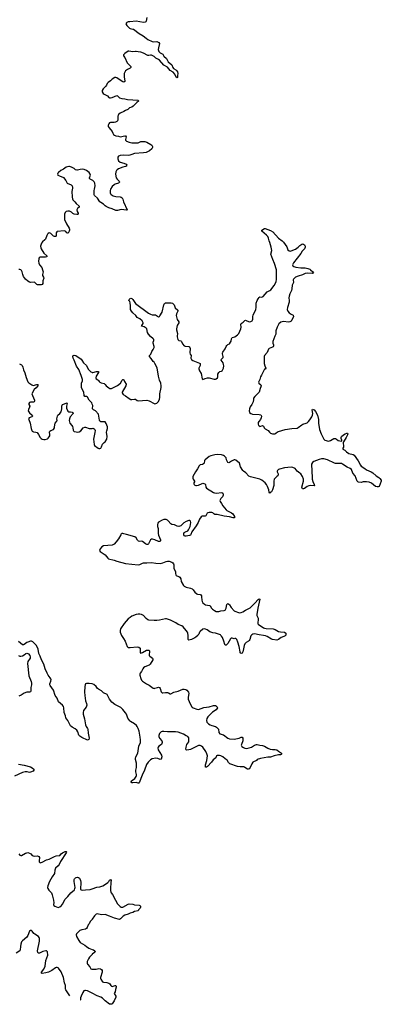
# Model space of a CAD drawing. Header units: inches. Extents: x 2005975 to 2217453, y 644152 to 846769.
# Tile 3 of 162: x 2038366 to 2046502, y 661707 to 683842. Entities that reach past the tile are written whole.
import ezdxf

# ---------------------------------------------------------------- set-up
doc = ezdxf.new("R2010")
doc.units = ezdxf.units.IN
doc.header["$MEASUREMENT"] = 0
for name, color, linetype in [('C0636', 7, 'Continuous'), ('C0637', 7, 'Continuous'), ('C0638', 7, 'Continuous'), ('C0646', 7, 'Continuous'), ('C0647', 7, 'Continuous'), ('C0648', 7, 'Continuous')]:
    doc.layers.add(name, color=color, linetype=linetype)

msp = doc.modelspace()

# ---------------------------------------------------------------- linework, layer by layer
at = {"layer": 'C0636', "color": 6, "elevation": 400}
for points in [[(2040000, 668910), (2039999, 668910), (2039930, 668921), (2039870, 668919), (2039850, 668910), (2039839, 668890), (2039828, 668850), (2039826, 668726), (2039830, 668650), (2039842, 668590), (2039846, 668530), (2039868, 668468), (2039875, 668430), (2039872, 668410), (2039862, 668390), (2039800, 668310), (2039792, 668270), (2039797, 668230), (2039827, 668127), (2039845, 667990), (2039862, 667950), (2039890, 667910), (2039898, 667890), (2039903, 667803), (2039925, 667730), (2039928, 667690), (2039920, 667660), (2039910, 667650), (2039890, 667647), (2039762, 667702), (2039716, 667736), (2039698, 667758), (2039673, 667830), (2039649, 667870), (2039617, 667897), (2039550, 667936), (2039509, 667970), (2039483, 668010), (2039449, 668090), (2039402, 668150), (2039397, 668190), (2039364, 668270), (2039361, 668370), (2039350, 668403), (2039326, 668430), (2039237, 668510), (2039210, 668590), (2039164, 668650), (2039123, 668770), (2039051, 668871), (2039044, 668890), (2039044, 668910), (2039070, 668971), (2039074, 669010), (2039070, 669024), (2039054, 669050), (2039010, 669103), (2038986, 669150), (2038942, 669250), (2038907, 669350), (2038858, 669450), (2038830, 669530), (2038798, 669590), (2038781, 669690), (2038768, 669730), (2038739, 669779), (2038659, 669859), (2038630, 669870), (2038610, 669869), (2038550, 669850), (2038530, 669841), (2038470, 669795), (2038450, 669786), (2038430, 669789), (2038340, 669860)], [(2038342, 669550), (2038370, 669535), (2038390, 669532), (2038430, 669543), (2038470, 669566), (2038506, 669594), (2038530, 669598), (2038550, 669594), (2038564, 669584), (2038592, 669552), (2038602, 669522), (2038599, 669490), (2038546, 669410), (2038539, 669370), (2038569, 669090), (2038624, 668964), (2038634, 668930), (2038632, 668892), (2038617, 668830), (2038615, 668750), (2038608, 668732), (2038590, 668721), (2038530, 668725), (2038470, 668702), (2038403, 668657), (2038344, 668636)], [(2038343, 667103), (2038470, 667085), (2038610, 667048), (2038646, 667026), (2038687, 666990), (2038686, 666970), (2038667, 666950), (2038610, 666923), (2038590, 666920), (2038531, 666931), (2038492, 666932), (2038430, 666921), (2038250, 666839)], [(2038348, 665090), (2038370, 665062), (2038390, 665050), (2038410, 665054), (2038496, 665104), (2038525, 665115), (2038550, 665119), (2038590, 665108), (2038615, 665090), (2038650, 665052), (2038670, 665042), (2038710, 665041), (2038770, 665048), (2038798, 665030), (2038808, 665010), (2038802, 664930), (2038804, 664910), (2038816, 664896), (2038830, 664891), (2038870, 664902), (2038970, 664953), (2039030, 664968), (2039150, 665031), (2039190, 665042), (2039270, 665050), (2039302, 665090), (2039327, 665110), (2039390, 665140), (2039410, 665145), (2039417, 665137), (2039419, 665130), (2039413, 665110), (2039286, 664914), (2039253, 664847), (2039230, 664818), (2039174, 664766), (2039156, 664724), (2039148, 664650), (2039095, 664570), (2039070, 664521), (2039037, 664470), (2038997, 664370), (2038993, 664330), (2038999, 664310), (2039025, 664270), (2039078, 664210), (2039098, 664170), (2039124, 664050), (2039132, 663988), (2039130, 663950), (2039136, 663930), (2039153, 663913), (2039230, 663885), (2039270, 663898), (2039310, 663928), (2039330, 663956), (2039390, 664070), (2039450, 664131), (2039515, 664210), (2039596, 664284), (2039610, 664310), (2039611, 664330), (2039590, 664470), (2039594, 664510), (2039602, 664530), (2039621, 664550), (2039640, 664560), (2039670, 664566), (2039690, 664559), (2039710, 664543), (2039735, 664490), (2039738, 664450), (2039731, 664290), (2039750, 664279), (2039776, 664276), (2039850, 664277), (2039954, 664286), (2040000, 664302)], [(2040000, 663620), (2039993, 663610), (2039951, 663570), (2039927, 663513), (2039910, 663490), (2039885, 663430), (2039872, 663410), (2039843, 663397), (2039761, 663379), (2039717, 663363), (2039694, 663346), (2039645, 663290), (2039639, 663270), (2039647, 663230), (2039698, 663138), (2039730, 663097), (2039835, 663035), (2039870, 663004), (2039921, 662970), (2040000, 662939)], [(2039494, 661900), (2039404, 662030), (2039399, 662050), (2039395, 662130), (2039376, 662190), (2039351, 662310), (2039296, 662436), (2039239, 662519), (2039230, 662530), (2039210, 662538), (2039190, 662535), (2039170, 662528), (2039090, 662464), (2039013, 662427), (2038951, 662411), (2038870, 662398), (2038853, 662410), (2038859, 662430), (2038910, 662496), (2038939, 662561), (2038956, 662690), (2038997, 662810), (2038990, 662888), (2038971, 662911), (2038952, 662912), (2038890, 662893), (2038810, 662856), (2038790, 662856), (2038772, 662872), (2038763, 662910), (2038813, 663130), (2038810, 663193), (2038804, 663210), (2038787, 663230), (2038704, 663284), (2038682, 663302), (2038650, 663349), (2038630, 663369), (2038610, 663369), (2038590, 663355), (2038548, 663252), (2038524, 663216), (2038430, 663135), (2038410, 663109), (2038390, 663062), (2038382, 663010), (2038378, 662930), (2038369, 662910), (2038290, 662854)], [(2040000, 662834), (2039994, 662830), (2039936, 662764), (2039914, 662730), (2039886, 662670), (2039883, 662630), (2039893, 662610), (2039943, 662550), (2039967, 662507), (2039990, 662495), (2040000, 662495)], [(2040000, 661954), (2039890, 662013), (2039850, 662021), (2039830, 662019), (2039810, 662008), (2039785, 661975), (2039747, 661890), (2039737, 661850), (2039737, 661810), (2039738, 661805)]]:
    msp.add_lwpolyline(points, dxfattribs=at)
at = {"layer": 'C0637', "color": 6, "elevation": 400}
for points in [[(2039543, 680000), (2039541, 679990), (2039545, 679850), (2039551, 679811), (2039564, 679790), (2039609, 679750), (2039638, 679710), (2039704, 679650), (2039701, 679630), (2039664, 679596), (2039654, 679570), (2039661, 679530), (2039679, 679490), (2039681, 679470), (2039670, 679462), (2039650, 679460), (2039590, 679472), (2039565, 679485), (2039530, 679516), (2039490, 679535), (2039450, 679540), (2039408, 679530), (2039390, 679510), (2039376, 679470), (2039373, 679353), (2039417, 679250), (2039477, 679157), (2039490, 679130), (2039488, 679110), (2039481, 679090), (2039454, 679046), (2039450, 679041), (2039430, 679051), (2039402, 679082), (2039390, 679090), (2039370, 679094), (2039210, 679078), (2039198, 679070), (2039188, 679052), (2039185, 679030), (2039189, 678990), (2039184, 678976), (2039170, 678965), (2039150, 678966), (2039130, 678977), (2039070, 679032), (2039050, 679044), (2039030, 679047), (2039010, 679038), (2038990, 679020), (2038974, 678990), (2038946, 678910), (2038930, 678890), (2038880, 678850), (2038859, 678821), (2038837, 678750), (2038839, 678710), (2038847, 678690), (2038910, 678590), (2038975, 678530), (2038973, 678510), (2038950, 678503), (2038830, 678503), (2038805, 678490), (2038793, 678467), (2038789, 678411), (2038797, 678370), (2038815, 678330), (2038862, 678270), (2038876, 678216), (2038895, 678170), (2038879, 678110), (2038882, 678090), (2038903, 678050), (2038908, 678030), (2038890, 677970), (2038889, 677930), (2038883, 677910), (2038868, 677892), (2038850, 677880), (2038770, 677882), (2038749, 677889), (2038710, 677935), (2038690, 677940), (2038610, 677935), (2038583, 677943), (2038550, 677960), (2038495, 678010), (2038452, 678070), (2038436, 678110), (2038424, 678170), (2038410, 678202), (2038390, 678219), (2038370, 678225), (2038350, 678224)], [(2040000, 675199), (2039986, 675230), (2039930, 675290), (2039890, 675354), (2039870, 675370), (2039830, 675373), (2039817, 675390), (2039811, 675470), (2039767, 675547), (2039759, 675570), (2039753, 675667), (2039778, 675722), (2039777, 675750), (2039750, 675843), (2039695, 675975), (2039645, 676050), (2039593, 676190), (2039570, 676230), (2039564, 676270), (2039570, 676291), (2039590, 676303), (2039630, 676292), (2039747, 676210), (2039764, 676190), (2039799, 676130), (2039870, 676067), (2039910, 675984), (2039970, 675928), (2039990, 675917), (2040000, 675914)], [(2038364, 676104), (2038410, 676081), (2038425, 676065), (2038438, 676030), (2038451, 675970), (2038480, 675900), (2038510, 675798), (2038550, 675702), (2038570, 675678), (2038641, 675630), (2038670, 675618), (2038750, 675642), (2038770, 675644), (2038783, 675630), (2038777, 675610), (2038738, 675562), (2038690, 675529), (2038642, 675430), (2038654, 675390), (2038680, 675340), (2038697, 675290), (2038700, 675270), (2038697, 675263), (2038689, 675251), (2038674, 675246), (2038610, 675241), (2038590, 675234), (2038574, 675210), (2038574, 675190), (2038593, 675150), (2038589, 675130), (2038562, 675078), (2038560, 675050), (2038590, 675003), (2038648, 674950), (2038655, 674930), (2038642, 674910), (2038577, 674890), (2038567, 674870), (2038570, 674850), (2038605, 674770), (2038623, 674650), (2038638, 674610), (2038650, 674591), (2038676, 674576), (2038730, 674570), (2038758, 674558), (2038790, 674520), (2038830, 674448), (2038850, 674425), (2038870, 674413), (2038910, 674403), (2038936, 674404), (2038990, 674419), (2039009, 674431), (2039030, 674461), (2039041, 674490), (2039044, 674516), (2039039, 674570), (2039047, 674590), (2039070, 674606), (2039126, 674630), (2039150, 674665), (2039154, 674750), (2039167, 674773), (2039205, 674815), (2039208, 674830), (2039201, 674870), (2039213, 674930), (2039223, 674950), (2039272, 674990), (2039296, 675024), (2039315, 675090), (2039316, 675150), (2039323, 675177), (2039330, 675190), (2039350, 675201), (2039410, 675224), (2039425, 675225), (2039430, 675223), (2039433, 675210), (2039421, 675150), (2039421, 675110), (2039450, 675038), (2039470, 675027), (2039510, 675028), (2039550, 675017), (2039563, 675010), (2039569, 674990), (2039504, 674910), (2039483, 674870), (2039478, 674830), (2039494, 674770), (2039542, 674722), (2039557, 674697), (2039564, 674670), (2039570, 674611), (2039578, 674598), (2039590, 674587), (2039636, 674576), (2039670, 674572), (2039702, 674578), (2039740, 674600), (2039795, 674665), (2039830, 674683), (2039850, 674683), (2039930, 674653), (2040000, 674655)]]:
    msp.add_lwpolyline(points, dxfattribs=at)
at = {"layer": 'C0638', "color": 6, "elevation": 400}
msp.add_lwpolyline([(2040000, 680233), (2039954, 680254), (2039936, 680270), (2039933, 680290), (2039957, 680350), (2039955, 680370), (2039928, 680410), (2039870, 680453), (2039817, 680477), (2039783, 680483), (2039730, 680477), (2039670, 680457), (2039650, 680456), (2039625, 680465), (2039590, 680494), (2039530, 680530), (2039490, 680543), (2039470, 680544), (2039410, 680523), (2039350, 680482), (2039290, 680450), (2039242, 680410), (2039225, 680390), (2039217, 680370), (2039225, 680350), (2039259, 680330), (2039350, 680295), (2039401, 680230), (2039436, 680170), (2039522, 680130), (2039545, 680105), (2039552, 680070), (2039543, 680000)], dxfattribs=at)
at = {"layer": 'C0646', "color": 6, "elevation": 400}
for points in [[(2040656, 670000), (2040657, 669997), (2040703, 669930), (2040736, 669870), (2040787, 669750), (2040807, 669730), (2040850, 669725), (2041010, 669743), (2041050, 669735), (2041073, 669710), (2041077, 669683), (2041075, 669615), (2041084, 669604), (2041130, 669616), (2041216, 669670), (2041270, 669670), (2041287, 669650), (2041280, 669550), (2041293, 669530), (2041351, 669490), (2041364, 669470), (2041360, 669450), (2041305, 669350), (2041279, 669330), (2041184, 669290), (2041152, 669270), (2041136, 669250), (2041108, 669192), (2041077, 669150), (2041070, 669130), (2041070, 669110), (2041092, 669030), (2041110, 668993), (2041130, 668975), (2041219, 668910), (2041278, 668878), (2041370, 668815), (2041390, 668810), (2041410, 668812), (2041470, 668832), (2041490, 668835), (2041510, 668830), (2041530, 668810), (2041548, 668728), (2041570, 668708), (2041590, 668706), (2041650, 668718), (2041690, 668718), (2041712, 668712), (2041750, 668687), (2041770, 668684), (2041837, 668723), (2041930, 668746), (2042039, 668790), (2042070, 668794), (2042103, 668783), (2042123, 668770), (2042167, 668727), (2042171, 668691), (2042155, 668610), (2042155, 668570), (2042176, 668516), (2042230, 668405), (2042245, 668385), (2042270, 668370), (2042350, 668342), (2042390, 668338), (2042510, 668379), (2042630, 668397), (2042730, 668423), (2042770, 668422), (2042792, 668412), (2042802, 668402), (2042811, 668390), (2042813, 668370), (2042805, 668350), (2042784, 668330), (2042704, 668276), (2042601, 668170), (2042576, 668130), (2042569, 668089), (2042578, 668050), (2042615, 668010), (2042648, 667990), (2042690, 667973), (2042771, 667950), (2042796, 667936), (2042826, 667910), (2042837, 667890), (2042850, 667821), (2042870, 667787), (2042950, 667767), (2043050, 667693), (2043090, 667675), (2043190, 667669), (2043230, 667672), (2043307, 667693), (2043350, 667716), (2043370, 667716), (2043390, 667690), (2043390, 667670), (2043383, 667630), (2043353, 667550), (2043352, 667530), (2043365, 667505), (2043399, 667479), (2043430, 667464), (2043470, 667461), (2043530, 667471), (2043580, 667490), (2043650, 667533), (2043690, 667548), (2043710, 667547), (2043770, 667533), (2043830, 667528), (2043873, 667510), (2043945, 667465), (2044003, 667443), (2044050, 667434), (2044116, 667436), (2044150, 667425), (2044190, 667401), (2044256, 667350), (2044258, 667330), (2044250, 667324), (2044230, 667317), (2044190, 667314), (2044090, 667295), (2044010, 667264), (2043950, 667261), (2043784, 667236), (2043711, 667210), (2043690, 667187), (2043610, 667147), (2043586, 667113), (2043550, 667029), (2043530, 667004), (2043510, 666992), (2043490, 666995), (2043434, 667034), (2043410, 667042), (2043327, 667047), (2043270, 667056), (2043094, 667114), (2043061, 667141), (2043037, 667197), (2042988, 667228), (2042939, 667270), (2042890, 667295), (2042862, 667302), (2042830, 667304), (2042810, 667300), (2042797, 667290), (2042776, 667250), (2042720, 667200), (2042679, 667150), (2042590, 667055), (2042570, 667037), (2042550, 667035), (2042544, 667064), (2042546, 667090), (2042575, 667190), (2042588, 667290), (2042576, 667336), (2042554, 667390), (2042484, 667484), (2042457, 667510), (2042430, 667524), (2042410, 667528), (2042390, 667525), (2042210, 667436), (2042170, 667424), (2042123, 667423), (2042110, 667430), (2042105, 667445), (2042110, 667490), (2042129, 667550), (2042168, 667610), (2042174, 667650), (2042170, 667699), (2042150, 667727), (2042110, 667745), (2042050, 667782), (2041930, 667823), (2041870, 667831), (2041690, 667831), (2041610, 667840), (2041570, 667838), (2041549, 667831), (2041510, 667792), (2041494, 667750), (2041493, 667730), (2041512, 667690), (2041562, 667630), (2041572, 667610), (2041573, 667590), (2041567, 667570), (2041553, 667550), (2041493, 667507), (2041482, 667490), (2041477, 667470), (2041485, 667430), (2041555, 667310), (2041563, 667270), (2041550, 667219), (2041530, 667213), (2041474, 667234), (2041430, 667237), (2041350, 667226), (2041310, 667200), (2041256, 667150), (2041221, 667099), (2041177, 666970), (2041120, 666860), (2041055, 666685), (2041050, 666681), (2041030, 666682), (2040990, 666696), (2040910, 666685), (2040890, 666687), (2040877, 666710), (2040881, 666730), (2040956, 666784), (2040988, 666830), (2040993, 666850), (2040993, 666870), (2040980, 666930), (2040979, 666970), (2040994, 667030), (2040996, 667070), (2040991, 667130), (2040970, 667209), (2040970, 667230), (2040980, 667270), (2041021, 667350), (2041049, 667511), (2041081, 667590), (2041084, 667650), (2041079, 667710), (2041053, 667850), (2041033, 667910), (2041012, 667950), (2040993, 667973), (2040948, 668010), (2040861, 668061), (2040841, 668081), (2040800, 668140), (2040766, 668226), (2040750, 668256), (2040690, 668337), (2040640, 668380), (2040510, 668448), (2040439, 668499), (2040385, 668565), (2040350, 668643), (2040331, 668671), (2040251, 668711), (2040210, 668757), (2040138, 668790), (2040119, 668810), (2040090, 668853), (2040035, 668895), (2040000, 668910)], [(2042373, 670000), (2042330, 669961), (2042310, 669946), (2042230, 669909), (2042170, 669894), (2042154, 669910), (2042156, 669950), (2042153, 670000)], [(2043577, 670000), (2043570, 669990), (2043546, 669910), (2043530, 669883), (2043517, 669870), (2043460, 669840), (2043433, 669810), (2043416, 669770), (2043405, 669695), (2043385, 669630), (2043370, 669601), (2043350, 669590), (2043330, 669609), (2043323, 669630), (2043305, 669750), (2043276, 669850), (2043250, 669909), (2043230, 669933), (2043210, 669933), (2043190, 669925), (2043150, 669937), (2043130, 669939), (2043124, 669936), (2043110, 669925), (2043050, 669819), (2043010, 669783), (2042990, 669781), (2042978, 669798), (2042957, 669870), (2042927, 669950), (2042905, 669985), (2042891, 670000)], [(2044347, 670000), (2044342, 669990), (2044307, 669973), (2044247, 669953), (2044190, 669907), (2044150, 669891), (2044050, 669906), (2044030, 669912), (2043935, 669975), (2043893, 669993), (2043848, 670000)], [(2040000, 664302), (2040100, 664340), (2040170, 664348), (2040233, 664370), (2040276, 664390), (2040350, 664443), (2040375, 664465), (2040390, 664495), (2040410, 664513), (2040421, 664490), (2040417, 664450), (2040420, 664410), (2040408, 664348), (2040408, 664268), (2040416, 664230), (2040426, 664210), (2040454, 664174), (2040519, 664050), (2040570, 663967), (2040627, 663907), (2040650, 663893), (2040670, 663888), (2040690, 663890), (2040810, 663961), (2040830, 663963), (2040910, 663955), (2040950, 663944), (2041055, 663935), (2041070, 663930), (2041079, 663919), (2041085, 663910), (2041085, 663890), (2041079, 663870), (2041038, 663830), (2041031, 663809), (2040950, 663795), (2040910, 663770), (2040850, 663756), (2040804, 663736), (2040729, 663711), (2040691, 663689), (2040633, 663627), (2040610, 663617), (2040502, 663642), (2040390, 663691), (2040290, 663724), (2040210, 663721), (2040110, 663739), (2040090, 663732), (2040070, 663718), (2040050, 663695), (2040000, 663620)], [(2040000, 662939), (2040028, 662928), (2040055, 662910), (2040065, 662890), (2040050, 662870), (2040000, 662834)], [(2040000, 662495), (2040034, 662494), (2040083, 662497), (2040150, 662509), (2040183, 662503), (2040210, 662490), (2040219, 662470), (2040219, 662430), (2040187, 662310), (2040187, 662290), (2040193, 662270), (2040230, 662214), (2040250, 662202), (2040330, 662194), (2040370, 662183), (2040391, 662170), (2040414, 662130), (2040430, 662114), (2040450, 662111), (2040513, 662133), (2040531, 662131), (2040538, 662118), (2040536, 662090), (2040519, 662041), (2040515, 661990), (2040489, 661950), (2040529, 661890), (2040530, 661870), (2040495, 661785), (2040450, 661718), (2040430, 661707), (2040390, 661712), (2040286, 661786), (2040230, 661847), (2040194, 661870), (2040110, 661895), (2040000, 661954)]]:
    msp.add_lwpolyline(points, dxfattribs=at)
at = {"layer": 'C0647', "color": 6, "elevation": 400}
for points in [[(2040401, 680000), (2040399, 679990), (2040402, 679950), (2040410, 679930), (2040426, 679910), (2040470, 679883), (2040530, 679866), (2040630, 679857), (2040650, 679850), (2040670, 679835), (2040684, 679810), (2040700, 679750), (2040783, 679570), (2040778, 679562), (2040770, 679558), (2040710, 679568), (2040648, 679572), (2040570, 679552), (2040530, 679552), (2040450, 679590), (2040370, 679613), (2040310, 679643), (2040290, 679655), (2040250, 679693), (2040188, 679730), (2040170, 679750), (2040118, 679830), (2040049, 679889), (2040043, 679903), (2040040, 679930), (2040045, 680000)], [(2040000, 675914), (2040010, 675912), (2040091, 675931), (2040137, 675930), (2040140, 675910), (2040088, 675830), (2040076, 675790), (2040090, 675770), (2040127, 675747), (2040142, 675730), (2040151, 675710), (2040171, 675690), (2040197, 675677), (2040270, 675660), (2040290, 675641), (2040312, 675610), (2040370, 675562), (2040396, 675550), (2040430, 675548), (2040570, 675618), (2040633, 675667), (2040670, 675738), (2040690, 675756), (2040695, 675755), (2040710, 675748), (2040723, 675710), (2040759, 675650), (2040762, 675630), (2040755, 675610), (2040675, 675470), (2040672, 675450), (2040677, 675437), (2040696, 675416), (2040750, 675388), (2040830, 675325), (2040870, 675307), (2040890, 675304), (2040950, 675310), (2040968, 675308), (2041010, 675282), (2041030, 675276), (2041230, 675292), (2041277, 675277), (2041390, 675211), (2041410, 675208), (2041450, 675221), (2041470, 675234), (2041490, 675255), (2041511, 675309), (2041519, 675350), (2041520, 675430), (2041547, 675570), (2041547, 675610), (2041540, 675670), (2041515, 675735), (2041489, 675830), (2041458, 676018), (2041410, 676112), (2041390, 676142), (2041370, 676158), (2041326, 676226), (2041288, 676270), (2041290, 676290), (2041316, 676324), (2041337, 676383), (2041370, 676426), (2041390, 676470), (2041390, 676496), (2041367, 676570), (2041366, 676590), (2041381, 676630), (2041382, 676650), (2041371, 676670), (2041310, 676720), (2041266, 676770), (2041245, 676810), (2041225, 676890), (2041210, 676910), (2041170, 676934), (2041106, 676950), (2041111, 676970), (2041145, 677010), (2041144, 677030), (2041123, 677070), (2041070, 677116), (2041010, 677143), (2040979, 677190), (2040910, 677255), (2040880, 677290), (2040860, 677330), (2040862, 677410), (2040853, 677473), (2040843, 677503), (2040824, 677530), (2040826, 677550), (2040850, 677572), (2040870, 677580), (2040890, 677573), (2040910, 677550), (2040970, 677461), (2041267, 677247), (2041310, 677222), (2041350, 677206), (2041410, 677210), (2041425, 677205), (2041490, 677165), (2041510, 677170), (2041519, 677181), (2041569, 677270), (2041606, 677430), (2041621, 677459), (2041647, 677473), (2041664, 677476), (2041773, 677473), (2041806, 677466), (2041830, 677450), (2041844, 677430), (2041867, 677367), (2041922, 677310), (2041924, 677290), (2041892, 677230), (2041888, 677190), (2041910, 677102), (2041947, 677050), (2041943, 677030), (2041908, 676970), (2041894, 676894), (2041894, 676866), (2041914, 676790), (2041907, 676730), (2041908, 676710), (2041924, 676650), (2041948, 676630), (2041990, 676622), (2042009, 676610), (2042032, 676552), (2042070, 676512), (2042090, 676505), (2042170, 676495), (2042190, 676488), (2042202, 676450), (2042195, 676350), (2042204, 676324), (2042227, 676290), (2042220, 676230), (2042230, 676204), (2042260, 676180), (2042410, 676121), (2042424, 676110), (2042430, 676090), (2042428, 676070), (2042398, 676010), (2042398, 675990), (2042412, 675950), (2042450, 675890), (2042470, 675766), (2042490, 675755), (2042541, 675779), (2042590, 675789), (2042630, 675787), (2042738, 675758), (2042770, 675759), (2042790, 675767), (2042813, 675790), (2042821, 675810), (2042824, 675870), (2042844, 675910), (2042870, 675931), (2042910, 675942), (2042920, 675950), (2042930, 675960), (2042950, 676010), (2042957, 676057), (2042952, 676092), (2042942, 676130), (2042902, 676190), (2042910, 676210), (2042941, 676250), (2042944, 676270), (2042928, 676330), (2042928, 676350), (2042933, 676367), (2042990, 676439), (2043010, 676493), (2043030, 676521), (2043050, 676539), (2043083, 676557), (2043110, 676593), (2043122, 676618), (2043132, 676670), (2043150, 676700), (2043210, 676713), (2043270, 676760), (2043293, 676790), (2043341, 676890), (2043347, 676930), (2043339, 676990), (2043349, 677011), (2043395, 677045), (2043430, 677078), (2043450, 677085), (2043530, 677049), (2043570, 677055), (2043593, 677070), (2043606, 677090), (2043611, 677109), (2043613, 677170), (2043619, 677201), (2043639, 677250), (2043670, 677303), (2043676, 677324), (2043685, 677375), (2043688, 677472), (2043710, 677530), (2043730, 677565), (2043750, 677596), (2043770, 677609), (2043814, 677607), (2043830, 677609), (2043843, 677617), (2043886, 677674), (2043930, 677720), (2043950, 677734), (2043992, 677750), (2044019, 677770), (2044090, 677863), (2044137, 677950), (2044146, 678010), (2044140, 678110), (2044141, 678221), (2044100, 678360), (2044058, 678450), (2044018, 678570), (2044039, 678650), (2044026, 678726), (2043995, 678830), (2043978, 678870), (2043962, 678930), (2043946, 678970), (2043921, 679001), (2043813, 679090), (2043810, 679110), (2043870, 679146), (2043890, 679147), (2044010, 679104), (2044060, 679070), (2044190, 678932), (2044270, 678870), (2044299, 678839), (2044340, 678790), (2044376, 678736), (2044397, 678670), (2044425, 678645), (2044450, 678641), (2044470, 678645), (2044570, 678682), (2044630, 678726), (2044670, 678766), (2044710, 678796), (2044730, 678803), (2044750, 678796), (2044770, 678782), (2044787, 678747), (2044786, 678726), (2044773, 678690), (2044721, 678639), (2044690, 678588), (2044526, 678374), (2044507, 678330), (2044508, 678310), (2044533, 678290), (2044578, 678278), (2044690, 678261), (2044790, 678261), (2044851, 678250), (2044892, 678232), (2044910, 678218), (2044962, 678170), (2044975, 678150), (2044970, 678144), (2044950, 678137), (2044830, 678145), (2044790, 678139), (2044731, 678109), (2044630, 678077), (2044570, 678050), (2044528, 678010), (2044518, 677990), (2044524, 677930), (2044497, 677870), (2044488, 677792), (2044479, 677750), (2044442, 677678), (2044427, 677630), (2044421, 677590), (2044428, 677530), (2044427, 677490), (2044389, 677370), (2044384, 677330), (2044396, 677290), (2044430, 677250), (2044470, 677220), (2044516, 677196), (2044524, 677170), (2044513, 677130), (2044484, 677076), (2044470, 677061), (2044447, 677047), (2044410, 677040), (2044301, 677059), (2044270, 677053), (2044241, 677039), (2044199, 677001), (2044156, 676930), (2044127, 676850), (2044126, 676770), (2044104, 676730), (2044063, 676610), (2044064, 676570), (2044078, 676530), (2044077, 676510), (2044065, 676490), (2044050, 676478), (2043980, 676450), (2043964, 676436), (2043930, 676359), (2043870, 676289), (2043865, 676270), (2043864, 676184), (2043868, 676112), (2043879, 676059), (2043907, 676010), (2043890, 675989), (2043870, 675989), (2043808, 675852), (2043781, 675810), (2043769, 675750), (2043744, 675710), (2043738, 675690), (2043746, 675670), (2043791, 675631), (2043797, 675610), (2043794, 675590), (2043775, 675550), (2043753, 675470), (2043725, 675435), (2043656, 675370), (2043630, 675330), (2043624, 675304), (2043620, 675250), (2043587, 675190), (2043550, 675138), (2043533, 675090), (2043529, 675050), (2043540, 675010), (2043565, 674985), (2043605, 674970), (2043750, 674963), (2043790, 674955), (2043803, 674930), (2043801, 674890), (2043784, 674856), (2043744, 674810), (2043733, 674790), (2043732, 674752), (2043742, 674722), (2043750, 674711), (2043770, 674699), (2043790, 674703), (2043830, 674722), (2043850, 674703), (2043869, 674669), (2043887, 674647), (2043957, 674610), (2043985, 674570), (2044008, 674550), (2044050, 674532), (2044070, 674530), (2044105, 674535), (2044130, 674546), (2044165, 674575), (2044190, 674587), (2044339, 674630), (2044490, 674650), (2044610, 674660), (2044630, 674671), (2044710, 674736), (2044733, 674747), (2044810, 674770), (2044830, 674781), (2044866, 674810), (2044897, 674843), (2044942, 674910), (2044955, 674950), (2044961, 674990), (2044947, 675073), (2044950, 675085), (2044970, 675082), (2044990, 675069), (2045024, 675030), (2045066, 674950), (2045087, 674850), (2045090, 674770), (2045110, 674630), (2045145, 674530), (2045210, 674409), (2045230, 674390), (2045310, 674370), (2045358, 674382), (2045436, 674424), (2045450, 674428), (2045470, 674426), (2045494, 674414), (2045530, 674384), (2045570, 674371), (2045610, 674366), (2045615, 674370), (2045616, 674390), (2045600, 674430), (2045597, 674450), (2045605, 674470), (2045650, 674510), (2045690, 674535), (2045727, 674547), (2045743, 674543), (2045750, 674530), (2045742, 674510), (2045712, 674450), (2045652, 674350), (2045647, 674333), (2045652, 674250), (2045648, 674230), (2045637, 674210), (2045639, 674190), (2045683, 674163), (2045718, 674130), (2045770, 674093), (2045869, 674069), (2045890, 674054), (2045983, 673923), (2046031, 673830), (2046048, 673808), (2046132, 673752), (2046170, 673721), (2046275, 673675), (2046312, 673652), (2046384, 673584), (2046445, 673550), (2046466, 673530), (2046502, 673490), (2046498, 673470), (2046450, 673346), (2046430, 673338), (2046410, 673338), (2046370, 673349), (2046282, 673422), (2046226, 673446), (2046170, 673453), (2046090, 673450), (2046050, 673441), (2045986, 673446), (2045970, 673452), (2045956, 673470), (2045913, 673590), (2045863, 673650), (2045851, 673670), (2045839, 673710), (2045828, 673728), (2045801, 673750), (2045730, 673785), (2045630, 673852), (2045610, 673861), (2045573, 673867), (2045510, 673863), (2045470, 673866), (2045450, 673871), (2045290, 673950), (2045210, 673966), (2045154, 673966), (2045105, 673955), (2044985, 673910), (2044955, 673885), (2044934, 673850), (2044930, 673810), (2044938, 673730), (2044949, 673510), (2044960, 673460), (2044993, 673390), (2044995, 673370), (2044990, 673363), (2044910, 673367), (2044870, 673361), (2044830, 673347), (2044770, 673302), (2044750, 673296), (2044730, 673298), (2044720, 673310), (2044717, 673330), (2044750, 673470), (2044749, 673510), (2044732, 673570), (2044690, 673629), (2044670, 673650), (2044612, 673692), (2044561, 673750), (2044510, 673775), (2044470, 673780), (2044326, 673766), (2044210, 673739), (2044190, 673730), (2044166, 673710), (2044156, 673690), (2044158, 673678), (2044179, 673630), (2044179, 673610), (2044172, 673590), (2044154, 673570), (2044104, 673530), (2044089, 673510), (2044082, 673470), (2044081, 673370), (2044054, 673270), (2044030, 673226), (2044010, 673210), (2043990, 673201), (2043977, 673217), (2043972, 673270), (2043941, 673350), (2043920, 673390), (2043890, 673430), (2043810, 673488), (2043771, 673511), (2043562, 673562), (2043521, 673581), (2043457, 673657), (2043398, 673690), (2043384, 673704), (2043331, 673790), (2043311, 673871), (2043230, 673937), (2043210, 673946), (2043190, 673945), (2043130, 673914), (2043090, 673885), (2043070, 673878), (2043050, 673889), (2043035, 673915), (2043019, 673950), (2043010, 673990), (2043000, 674010), (2042977, 674030), (2042950, 674045), (2042910, 674058), (2042810, 674068), (2042758, 674062), (2042670, 674040), (2042630, 674020), (2042540, 673950), (2042527, 673930), (2042514, 673870), (2042505, 673855), (2042478, 673842), (2042428, 673832), (2042403, 673810), (2042370, 673744), (2042324, 673676), (2042264, 673570), (2042261, 673530), (2042269, 673510), (2042287, 673490), (2042298, 673470), (2042297, 673450), (2042285, 673430), (2042281, 673410), (2042290, 673390), (2042310, 673374), (2042327, 673367), (2042346, 673367), (2042390, 673375), (2042470, 673415), (2042490, 673419), (2042510, 673416), (2042529, 673408), (2042549, 673390), (2042553, 673330), (2042567, 673310), (2042730, 673213), (2042750, 673205), (2042790, 673200), (2042911, 673211), (2042938, 673198), (2042946, 673186), (2042944, 673150), (2042930, 673119), (2042890, 673081), (2042873, 673050), (2042870, 673030), (2042877, 673010), (2042907, 672967), (2042936, 672910), (2043010, 672822), (2043030, 672806), (2043134, 672754), (2043163, 672730), (2043197, 672670), (2043202, 672650), (2043196, 672644), (2043170, 672644), (2043090, 672669), (2042970, 672681), (2042810, 672718), (2042759, 672719), (2042734, 672730), (2042710, 672753), (2042690, 672763), (2042630, 672763), (2042601, 672759), (2042585, 672750), (2042551, 672690), (2042539, 672681), (2042523, 672677), (2042470, 672680), (2042450, 672668), (2042410, 672610), (2042380, 672540), (2042336, 672464), (2042239, 672330), (2042219, 672270), (2042210, 672257), (2042190, 672246), (2042110, 672229), (2042090, 672229), (2042070, 672241), (2042061, 672261), (2042060, 672290), (2042070, 672310), (2042097, 672330), (2042146, 672354), (2042164, 672376), (2042200, 672450), (2042212, 672490), (2042217, 672537), (2042207, 672570), (2042190, 672581), (2042170, 672582), (2042110, 672563), (2042059, 672530), (2041990, 672466), (2041970, 672455), (2041950, 672452), (2041910, 672459), (2041850, 672488), (2041790, 672491), (2041767, 672507), (2041710, 672576), (2041690, 672592), (2041664, 672604), (2041610, 672602), (2041570, 672587), (2041490, 672546), (2041475, 672525), (2041467, 672493), (2041468, 672450), (2041480, 672400), (2041484, 672350), (2041478, 672290), (2041489, 672251), (2041533, 672150), (2041536, 672130), (2041529, 672111), (2041510, 672108), (2041490, 672112), (2041410, 672152), (2041354, 672166), (2041330, 672165), (2041310, 672150), (2041261, 672059), (2041250, 672047), (2041230, 672042), (2041196, 672056), (2041130, 672113), (2041110, 672116), (2041070, 672112), (2041040, 672120), (2041020, 672140), (2040990, 672195), (2040959, 672219), (2040767, 672267), (2040710, 672287), (2040690, 672291), (2040670, 672290), (2040650, 672275), (2040639, 672261), (2040588, 672172), (2040540, 672100), (2040490, 672049), (2040449, 672031), (2040250, 672011), (2040216, 671990), (2040179, 671950), (2040167, 671930), (2040163, 671910), (2040177, 671890), (2040289, 671809), (2040350, 671733), (2040364, 671724), (2040489, 671689), (2040550, 671666), (2040750, 671615), (2041030, 671589), (2041070, 671597), (2041130, 671627), (2041154, 671634), (2041230, 671629), (2041330, 671640), (2041430, 671624), (2041530, 671620), (2041590, 671630), (2041659, 671661), (2041691, 671669), (2041730, 671667), (2041788, 671648), (2041811, 671631), (2041829, 671610), (2041834, 671590), (2041835, 671515), (2041871, 671431), (2041873, 671390), (2041881, 671361), (2041888, 671348), (2041900, 671340), (2041950, 671322), (2041970, 671307), (2041992, 671270), (2042001, 671210), (2042050, 671123), (2042070, 671106), (2042110, 671088), (2042210, 671062), (2042248, 671048), (2042270, 671028), (2042310, 670970), (2042350, 670933), (2042370, 670925), (2042430, 670919), (2042445, 670910), (2042455, 670890), (2042459, 670870), (2042461, 670790), (2042470, 670763), (2042490, 670730), (2042522, 670702), (2042547, 670690), (2042635, 670675), (2042650, 670662), (2042682, 670610), (2042701, 670590), (2042750, 670557), (2042790, 670541), (2042810, 670537), (2042850, 670539), (2042890, 670549), (2042970, 670557), (2042990, 670568), (2043011, 670609), (2043030, 670696), (2043050, 670714), (2043070, 670706), (2043085, 670690), (2043121, 670630), (2043190, 670555), (2043210, 670543), (2043290, 670517), (2043311, 670511), (2043350, 670513), (2043390, 670529), (2043450, 670571), (2043550, 670617), (2043657, 670723), (2043730, 670811), (2043750, 670823), (2043770, 670812), (2043724, 670610), (2043700, 670470), (2043703, 670450), (2043732, 670390), (2043732, 670350), (2043720, 670290), (2043721, 670270), (2043730, 670255), (2043850, 670172), (2043870, 670164), (2043910, 670157), (2044070, 670145), (2044110, 670130), (2044190, 670089), (2044230, 670078), (2044322, 670070), (2044351, 670050), (2044350, 670006), (2044347, 670000)], [(2040000, 674655), (2040016, 674656), (2040045, 674645), (2040057, 674630), (2040062, 674610), (2040057, 674563), (2040038, 674490), (2040030, 674410), (2040038, 674290), (2040050, 674271), (2040130, 674211), (2040150, 674201), (2040170, 674201), (2040188, 674210), (2040199, 674221), (2040210, 674242), (2040230, 674296), (2040270, 674339), (2040290, 674351), (2040330, 674410), (2040337, 674470), (2040317, 674570), (2040323, 674597), (2040344, 674650), (2040338, 674690), (2040310, 674764), (2040290, 674798), (2040270, 674804), (2040210, 674798), (2040190, 674803), (2040170, 674818), (2040160, 674840), (2040149, 674930), (2040136, 674970), (2040072, 675050), (2040026, 675070), (2040005, 675090), (2040012, 675170), (2040000, 675199)], [(2042153, 670000), (2042150, 670050), (2042142, 670070), (2042114, 670110), (2042042, 670190), (2042012, 670212), (2041930, 670245), (2041880, 670280), (2041761, 670341), (2041670, 670371), (2041650, 670371), (2041510, 670340), (2041450, 670332), (2041392, 670332), (2041270, 670346), (2041250, 670352), (2041210, 670377), (2041150, 670450), (2041110, 670470), (2041070, 670481), (2041030, 670480), (2040990, 670468), (2040890, 670429), (2040850, 670404), (2040810, 670371), (2040720, 670270), (2040637, 670150), (2040625, 670110), (2040628, 670070), (2040656, 670000)], [(2042891, 670000), (2042882, 670010), (2042770, 670052), (2042710, 670059), (2042670, 670070), (2042643, 670083), (2042585, 670125), (2042550, 670142), (2042513, 670147), (2042490, 670139), (2042425, 670090), (2042412, 670070), (2042398, 670030), (2042384, 670010), (2042373, 670000)], [(2043848, 670000), (2043750, 670015), (2043650, 670036), (2043610, 670030), (2043586, 670014), (2043577, 670000)]]:
    msp.add_lwpolyline(points, dxfattribs=at)
at = {"layer": 'C0648', "color": 6, "elevation": 400}
for points in [[(2041226, 683890), (2041215, 683810), (2041205, 683795), (2041190, 683785), (2041150, 683782), (2040990, 683805), (2040844, 683796), (2040809, 683791), (2040780, 683780), (2040766, 683770), (2040755, 683750), (2040761, 683730), (2040776, 683710), (2040836, 683650), (2040850, 683641), (2040910, 683632), (2040930, 683625), (2041054, 683530), (2041141, 683481), (2041210, 683425), (2041250, 683399), (2041350, 683350), (2041370, 683346), (2041450, 683353), (2041470, 683347), (2041499, 683330), (2041508, 683308), (2041486, 683210), (2041483, 683170), (2041497, 683130), (2041530, 683095), (2041584, 683064), (2041610, 683023), (2041669, 682970), (2041710, 682897), (2041788, 682830), (2041810, 682765), (2041827, 682747), (2041878, 682718), (2041897, 682697), (2041913, 682670), (2041924, 682630), (2041918, 682590), (2041920, 682540), (2041910, 682532), (2041904, 682544), (2041890, 682553), (2041856, 682616), (2041821, 682661), (2041750, 682701), (2041691, 682771), (2041610, 682821), (2041511, 682931), (2041490, 682949), (2041430, 682980), (2041393, 683013), (2041361, 683030), (2041330, 683042), (2041310, 683045), (2041270, 683036), (2041250, 683036), (2041150, 683089), (2041090, 683109), (2041030, 683116), (2040990, 683127), (2040970, 683127), (2040910, 683116), (2040825, 683135), (2040810, 683131), (2040730, 683085), (2040713, 683070), (2040703, 683050), (2040705, 683030), (2040730, 682990), (2040785, 682870), (2040864, 682790), (2040869, 682770), (2040852, 682750), (2040790, 682720), (2040749, 682690), (2040724, 682650), (2040716, 682630), (2040715, 682550), (2040733, 682470), (2040731, 682449), (2040710, 682440), (2040690, 682446), (2040648, 682468), (2040550, 682537), (2040530, 682545), (2040510, 682542), (2040450, 682507), (2040410, 682469), (2040354, 682430), (2040333, 682410), (2040318, 682370), (2040298, 682342), (2040246, 682290), (2040224, 682250), (2040223, 682223), (2040244, 682184), (2040267, 682167), (2040341, 682130), (2040375, 682095), (2040390, 682087), (2040410, 682084), (2040450, 682090), (2040550, 682137), (2040570, 682129), (2040610, 682088), (2040666, 682070), (2040730, 682063), (2040790, 682048), (2041030, 682031), (2041034, 682030), (2041042, 682010), (2041000, 681980), (2040920, 681900), (2040890, 681877), (2040839, 681861), (2040799, 681821), (2040750, 681802), (2040710, 681777), (2040630, 681740), (2040590, 681711), (2040578, 681690), (2040575, 681670), (2040573, 681590), (2040565, 681570), (2040549, 681550), (2040524, 681536), (2040490, 681528), (2040410, 681530), (2040390, 681522), (2040370, 681504), (2040354, 681470), (2040359, 681439), (2040376, 681410), (2040445, 681330), (2040460, 681290), (2040480, 681260), (2040502, 681242), (2040530, 681230), (2040590, 681225), (2040630, 681210), (2040730, 681228), (2040750, 681228), (2040761, 681210), (2040744, 681150), (2040746, 681130), (2040772, 681110), (2040830, 681087), (2040890, 681075), (2041028, 681072), (2041050, 681078), (2041090, 681100), (2041182, 681102), (2041227, 681087), (2041317, 681037), (2041339, 681019), (2041352, 680990), (2041354, 680966), (2041349, 680950), (2041340, 680940), (2041284, 680896), (2041210, 680858), (2041150, 680845), (2040950, 680830), (2040890, 680814), (2040844, 680796), (2040810, 680790), (2040710, 680794), (2040629, 680791), (2040590, 680771), (2040576, 680750), (2040573, 680710), (2040590, 680669), (2040630, 680642), (2040710, 680615), (2040760, 680590), (2040776, 680570), (2040764, 680550), (2040750, 680543), (2040690, 680530), (2040591, 680489), (2040562, 680470), (2040544, 680450), (2040530, 680421), (2040519, 680370), (2040533, 680290), (2040556, 680256), (2040599, 680219), (2040606, 680210), (2040608, 680190), (2040589, 680170), (2040516, 680144), (2040490, 680130), (2040446, 680090), (2040408, 680030), (2040401, 680000)], [(2040045, 680000), (2040047, 680030), (2040061, 680110), (2040056, 680170), (2040040, 680200), (2040010, 680229), (2040000, 680233)]]:
    msp.add_lwpolyline(points, dxfattribs=at)

doc.saveas('drawing.dxf')
